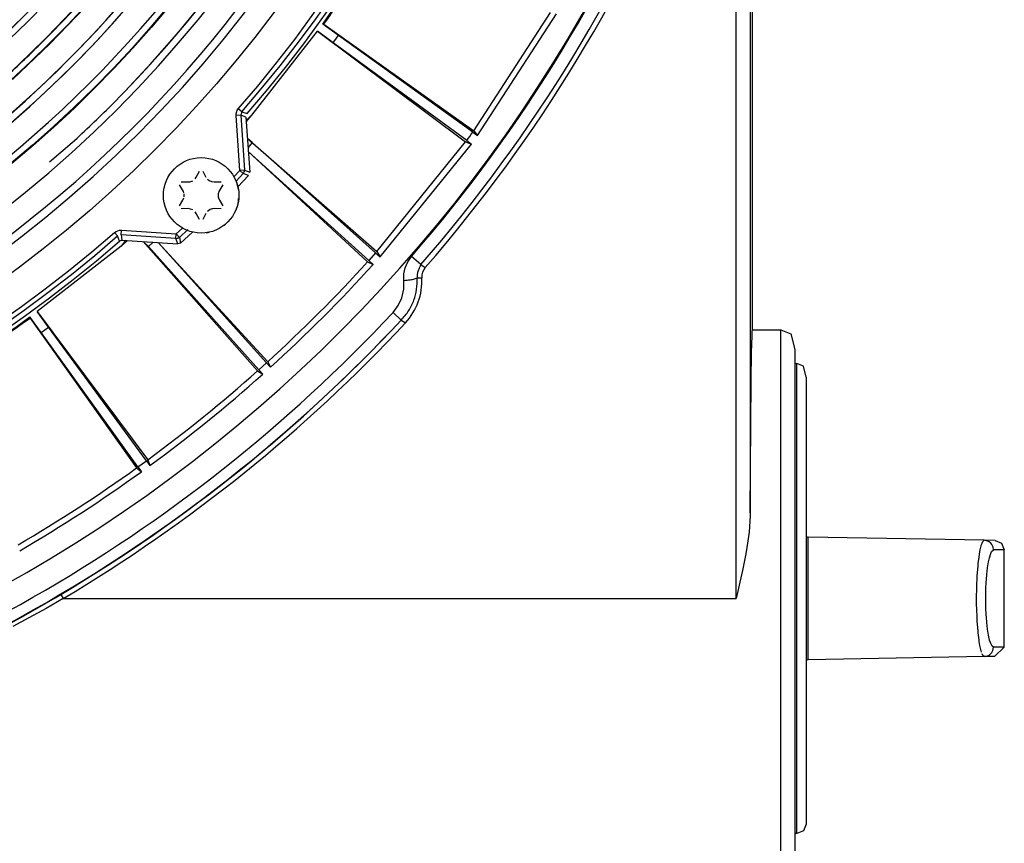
# Model space of a CAD drawing. Header units: millimetres. Extents: x -563 to -60, y -163 to 550.
# Tile 17 of 37: x -211 to -106, y -116 to -28. Entities that reach past the tile are written whole.
import ezdxf

# ---------------------------------------------------------------- set-up
doc = ezdxf.new("R2010")
doc.units = ezdxf.units.MM

# ---------------------------------------------------------------- blocks, each defined once
blk = doc.blocks.new('Isolier-Distanzhuelse-M4_3', base_point=(-191.0756725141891, -50.83765512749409))
at = {"color": 7, "linetype": 'Continuous'}
for p, q in [((-187.6776568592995, -47.65114432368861), (-187.6407241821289, -47.4933166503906)), ((-187.6407241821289, -47.4933166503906), (-187.6203782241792, -47.22828935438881)), ((-187.8526607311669, -48.26924268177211), (-187.7802581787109, -48.089599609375)), ((-188.5753788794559, -49.4910747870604), (-188.3221282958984, -49.1839904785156)), ((-191.0756725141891, -50.83765512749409), (-190.8322830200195, -50.80955505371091)), ((-190.8322830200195, -50.80955505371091), (-190.6600862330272, -50.76223369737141)), ((-190.2417755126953, -50.64727783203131), (-190.096317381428, -50.5820715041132))]:
    blk.add_line(p, q, dxfattribs=at)
for centre, radius, start, end in [((-191.5938487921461, -46.88271409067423), 4.000001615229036, 8.78036407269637, 17.5608091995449), ((-191.5938423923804, -46.88271967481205), 3.999995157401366, 307.3170438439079, 316.0975203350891)]:
    blk.add_arc(centre, radius, start, end, dxfattribs=at)
blk = doc.blocks.new('Blechschraube_ISO14585-ST4_2x16_2__7', base_point=(-195.5938466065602, -50.88272343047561))
at = {"color": 7, "linetype": 'Continuous'}
for p, q in [((-192.1074305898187, -44.94280699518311), (-191.7699097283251, -44.31647457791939)), ((-191.4177834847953, -44.31647457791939), (-191.0802626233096, -44.9428069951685)), ((-193.4723739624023, -46.46693420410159), (-193.904314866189, -45.75207414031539)), ((-193.7282517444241, -45.4471238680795), (-192.9878463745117, -45.4684143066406)), ((-192.9878463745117, -45.4684143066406), (-192.7875213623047, -45.44795227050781)), ((-192.7875213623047, -45.44795227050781), (-192.4885635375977, -45.33491516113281)), ((-192.2322463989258, -45.12306213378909), (-192.1074305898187, -44.94280699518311)), ((-190.9182891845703, -45.1637878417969), (-190.7406921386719, -45.30958557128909)), ((-190.7406921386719, -45.30958557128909), (-190.4815902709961, -45.4275817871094)), ((-190.4815902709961, -45.4275817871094), (-190.1997680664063, -45.46839904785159)), ((-190.1997680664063, -45.46839904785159), (-189.4594414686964, -45.4471238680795)), ((-189.2833783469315, -45.75207414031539), (-189.7154541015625, -46.4670715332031)), ((-193.4201278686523, -46.6092529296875), (-193.4723739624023, -46.46693420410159)), ((-193.3816452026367, -46.8836669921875), (-193.3920516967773, -46.7402648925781)), ((-193.3919982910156, -47.02534484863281), (-193.3816452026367, -46.8836669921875)), ((-189.7674255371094, -46.6083068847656), (-189.7957000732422, -46.74009704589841)), ((-189.7957000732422, -46.74009704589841), (-189.7956466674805, -47.0251770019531)), ((-189.7154541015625, -46.4670715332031), (-189.7674255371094, -46.6083068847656)), ((-193.904314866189, -48.01337272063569), (-193.5306555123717, -47.40790487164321)), ((-193.5306555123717, -47.40790487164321), (-193.4202728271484, -47.15715026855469)), ((-189.7956466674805, -47.0251770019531), (-189.7675628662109, -47.15618896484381)), ((-189.7675628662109, -47.15618896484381), (-189.6570377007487, -47.40790487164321)), ((-189.6570377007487, -47.40790487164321), (-189.2833783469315, -48.01337272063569)), ((-192.987922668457, -48.29704284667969), (-193.7282517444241, -48.3183229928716)), ((-192.7061004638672, -48.3378601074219), (-192.987922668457, -48.29704284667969)), ((-192.486930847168, -48.43147277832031), (-192.7061004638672, -48.3378601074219)), ((-192.1074305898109, -48.82263986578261), (-192.2321472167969, -48.6423034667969)), ((-191.7699097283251, -49.44897228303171), (-192.1074305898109, -48.82263986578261)), ((-191.0802626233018, -48.82263986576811), (-191.4177834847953, -49.44897228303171)), ((-190.6306381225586, -48.39459228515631), (-190.9175338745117, -48.60105895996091)), ((-190.4429779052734, -48.3272399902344), (-190.6306381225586, -48.39459228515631)), ((-190.1998443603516, -48.29704284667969), (-190.4429779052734, -48.3272399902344)), ((-189.4594414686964, -48.3183229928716), (-190.1998443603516, -48.29704284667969))]:
    blk.add_line(p, q, dxfattribs=at)
blk.add_circle((-191.5938466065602, -46.88272343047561), 4, dxfattribs=at)
blk = doc.blocks.new('Stufenlinse__15', base_point=(-427.129176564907, -85.34739347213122))
at = {"color": 1, "linetype": 'Continuous'}
for p, q in [((-203.8729553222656, -26.87150573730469), (-207.648181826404, -30.82838821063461)), ((-200.4043350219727, -28.01078796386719), (-201.6252365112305, -29.36517333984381)), ((-201.6252365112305, -29.36517333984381), (-202.5244064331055, -30.33673095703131)), ((-207.648181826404, -30.82838821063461), (-211.6050643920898, -34.60362243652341)), ((-203.4342575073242, -31.2983093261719), (-204.3546676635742, -32.2497863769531)), ((-202.5244064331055, -30.33673095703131), (-203.4342575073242, -31.2983093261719)), ((-204.3546676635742, -32.2497863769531), (-205.2855480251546, -33.19102201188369)), ((-205.2855480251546, -33.19102201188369), (-206.2267837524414, -34.12190246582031)), ((-206.2267837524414, -34.12190246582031), (-207.2389068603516, -35.10029602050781)), ((-207.2389068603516, -35.10029602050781), (-208.1398391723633, -35.95216369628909)), ((-208.1398391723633, -35.95216369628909), (-209.1114044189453, -36.85133361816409)), ((-209.1114044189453, -36.85133361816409), (-210.4657821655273, -38.0722351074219)), ((-210.4657821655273, -38.0722351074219), (-211.7115325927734, -39.16290283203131)), ((-187.8943095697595, -38.42006415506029), (-187.8886489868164, -38.2265625)), ((-187.4030580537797, -38.38639628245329), (-187.8943095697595, -38.42006415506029)), ((-187.4951530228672, -44.24419985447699), (-187.8943095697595, -38.42006415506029)), ((-187.8886489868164, -38.2265625), (-187.7660598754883, -37.86225891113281)), ((-187.7660598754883, -37.86225891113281), (-187.6540530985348, -37.70549093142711)), ((-187.2829298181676, -38.02910967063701), (-187.6540530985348, -37.70549093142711)), ((-187.2829298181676, -38.02910967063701), (-187.4030580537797, -38.38639628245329)), ((-187.4030580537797, -38.38639628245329), (-187.0039015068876, -44.2105319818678)), ((-186.8446407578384, -38.5738941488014), (-187.4030580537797, -38.38639628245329)), ((-187.2829298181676, -38.02910967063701), (-186.7250432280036, -38.2172171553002)), ((-207.6674153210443, -43.32957702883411), (-205.2811279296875, -41.29618835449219)), ((-188.12108568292, -44.9082655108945), (-187.4951530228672, -44.24419985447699)), ((-187.1353623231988, -44.5803727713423), (-187.8888939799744, -45.37981099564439)), ((-187.0039015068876, -44.2105319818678), (-187.4951530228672, -44.24419985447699)), ((-187.1353623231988, -44.5803727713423), (-187.4951530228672, -44.24419985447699)), ((-186.5756275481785, -44.77826241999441), (-187.1353623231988, -44.5803727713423)), ((-187.0039015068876, -44.2105319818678), (-186.4447305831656, -44.40902611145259)), ((-200.7710791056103, -50.8225169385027), (-200.6134567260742, -50.71012878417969)), ((-200.7710791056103, -50.8225169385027), (-200.4474603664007, -51.19364021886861)), ((-200.6134567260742, -50.71012878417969), (-200.2490997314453, -50.58772277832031)), ((-200.2490997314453, -50.58772277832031), (-200.056505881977, -50.58226046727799)), ((-200.090173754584, -51.07351198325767), (-200.056505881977, -50.58226046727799)), ((-200.090173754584, -51.07351198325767), (-199.9992752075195, -51.6348876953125)), ((-194.2660380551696, -51.4726685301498), (-200.090173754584, -51.07351198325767)), ((-200.056505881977, -50.58226046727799), (-194.2323701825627, -50.98141701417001)), ((-194.2660380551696, -51.4726685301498), (-194.2323701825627, -50.98141701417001)), ((-194.2323701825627, -50.98141701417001), (-193.5607503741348, -50.34836398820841)), ((-193.896197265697, -51.34120771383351), (-194.2323701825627, -50.98141701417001)), ((-192.9996249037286, -50.4961197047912), (-193.896197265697, -51.34120771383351)), ((-200.2593528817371, -51.75152680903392), (-200.4474603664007, -51.19364021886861)), ((-194.0675439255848, -52.0318394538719), (-194.2660380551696, -51.4726685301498)), ((-193.896197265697, -51.34120771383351), (-193.7788009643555, -51.96163940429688))]:
    blk.add_line(p, q, dxfattribs=at)
at = {"color": 7, "linetype": 'Continuous'}
for p, q in [((-186.8446407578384, -38.5738941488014), (-186.4447305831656, -44.40902611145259)), ((-186.5756275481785, -44.77826241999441), (-187.713038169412, -45.98221408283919)), ((-193.7788009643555, -51.96163940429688), (-192.5055306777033, -50.77408897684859)), ((-199.9992752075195, -51.6348876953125), (-200.2593528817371, -51.75152680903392)), ((-199.9992752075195, -51.6348876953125), (-194.0675439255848, -52.0318394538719)), ((-193.7788009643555, -51.96163940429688), (-194.0675439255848, -52.0318394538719))]:
    blk.add_line(p, q, dxfattribs=at)
blk.add_circle((-290.1291765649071, 51.65260652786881), 132.4722743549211, dxfattribs=at)
at = {"color": 1, "linetype": 'Continuous'}
for radius in [123.3282231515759, 123.2629241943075, 116.5811080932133, 113.3044747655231, 113.3044747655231, 112.6333389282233, 112.6013870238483, 109.8993072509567, 109.3205643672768, 109.2888049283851, 106.6220321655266, 106.5585098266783, 105.9762344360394, 102.6636631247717, 96.59930419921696, 96.53706359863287, 93.25882720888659, 93.19705160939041, 89.91865051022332, 86.57881927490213, 86.51803588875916, 83.1791381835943]:
    blk.add_circle((-290.1291765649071, 51.65260652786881), radius, dxfattribs=at)
for centre, radius, start, end in [((-290.1291765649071, 51.65260652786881), 129.1643959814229, 45, 225), ((-290.1291765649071, 51.65260652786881), 129.1643959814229, 45, 225), ((-290.1291765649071, 51.65260652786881), 130.010363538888, 315, 135), ((-290.1291765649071, 51.65260652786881), 130.010363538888, 315, 135), ((-290.1291765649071, 51.65260652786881), 126.6037445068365, 315, 135), ((-290.1291765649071, 51.65260652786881), 126.6037445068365, 315, 135), ((-290.1062010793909, 51.62963104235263), 119.9545179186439, 315, 135), ((-290.1291765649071, 51.65260652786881), 119.2265701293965, 314.9999999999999, 135), ((-290.1291762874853, 51.65260519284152), 125.8517770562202, 315.0000003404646, 68.4782617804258), ((-290.1291769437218, 51.65261055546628), 115.9139671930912, 242.462686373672, 128.2835812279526), ((-290.1291779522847, 51.65261415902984), 92.75667580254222, 227.9032288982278, 152.704923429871), ((-290.1291774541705, 51.65260931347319), 92.72603004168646, 270.7377108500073, 124.6721304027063), ((-290.1291765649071, 51.65260652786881), 130.010363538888, 135, 315), ((-290.1291765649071, 51.65260652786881), 130.010363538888, 135, 315), ((-290.1291765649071, 51.65260652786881), 129.164395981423, 225, 45), ((-290.1291765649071, 51.65260652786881), 129.164395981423, 225, 45), ((-290.1291765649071, 51.65260652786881), 126.6037445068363, 135, 315), ((-290.1291765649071, 51.65260652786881), 126.6037445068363, 135, 315), ((-290.1291767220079, 51.65260601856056), 99.35111124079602, 260.7142867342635, 65.00000223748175), ((-290.1291765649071, 51.65260652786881), 135.9633057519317, 318.9116385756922, 41.08836142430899), ((-290.1291765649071, 51.65260652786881), 136.4557096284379, 318.9116385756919, 41.08836142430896), ((-290.1291765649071, 51.65260652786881), 122.5716642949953, 224.9999999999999, 45.00000000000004), ((-290.1291765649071, 51.65260652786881), 122.5716642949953, 224.9999999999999, 45.00000000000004), ((-290.1062010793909, 51.62963104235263), 119.9545179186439, 135, 315), ((-290.1291765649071, 51.65260652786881), 119.2265701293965, 135, 314.9999999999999), ((-290.1291750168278, 51.67545646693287), 119.2427274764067, 314.9922359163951, 44.99223696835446), ((-290.1291819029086, 51.65261558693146), 83.17914081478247, 225.0000070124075, 196.0169563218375), ((-290.1291736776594, 51.65260624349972), 99.38223490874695, 135.0000010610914, 33.74999950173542), ((-290.1291765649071, 51.65260652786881), 82.81834015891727, 225, 44.9999999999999), ((-290.1291765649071, 51.65260652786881), 82.81834015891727, 225, 44.9999999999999), ((-290.1203717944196, 51.68449568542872), 125.8681046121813, 314.9869015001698, 14.1297617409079), ((-290.1292162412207, 51.65256395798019), 115.9461085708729, 315.0000287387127, 319.0298829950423), ((-290.1292104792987, 51.65257416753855), 115.9461117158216, 312.3134602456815, 315.0000231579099), ((-290.1520265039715, 51.65260497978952), 119.242727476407, 225.0077630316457, 315.0077640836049), ((-290.1291609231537, 51.65262147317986), 125.8517777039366, 312.3912947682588, 314.999990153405), ((-290.1291609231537, 51.65262147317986), 125.8517777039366, 312.3912947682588, 314.999990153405), ((-290.1291765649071, 51.65260652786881), 135.9633057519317, 228.9116385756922, 311.0883614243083), ((-290.1291765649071, 51.65260652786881), 136.4557096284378, 228.9116385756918, 311.0883614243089)]:
    blk.add_arc(centre, radius, start, end, dxfattribs=at)
at = {"color": 7, "linetype": 'Continuous'}
for radius, start, end in [(137, 319.0056870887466, 40.99431291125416), (136.9999999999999, 229.0056870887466, 310.9943129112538)]:
    blk.add_arc((-290.1291765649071, 51.65260652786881), radius, start, end, dxfattribs=at)
at = {"color": 1, "linetype": 'Continuous'}
for points in [[(-187.1353623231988, -44.5803727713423), (-187.1275216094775, -44.5656676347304), (-187.0726366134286, -44.4627316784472), (-187.0147469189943, -44.29251642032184), (-187.0039015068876, -44.2105319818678)], [(-194.2660380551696, -51.4726685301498), (-194.1840536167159, -51.46182311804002), (-194.0138383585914, -51.40393342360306), (-193.9109024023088, -51.34904842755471), (-193.896197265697, -51.34120771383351)]]:
    blk.add_spline(points, degree=3, dxfattribs=at)
blk = doc.blocks.new('Kalibbriereinheit__16', base_point=(-427.129176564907, -85.34739347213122))
blk.add_blockref('Stufenlinse__15', (-427.129176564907, -85.34739347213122))
blk = doc.blocks.new('Elektronikeinheit_kpl___17', base_point=(-427.129176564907, -85.34739347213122))
blk.add_blockref('Kalibbriereinheit__16', (-427.129176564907, -85.34739347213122))
blk = doc.blocks.new('Fokusknopf__22', base_point=(-128.6291762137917, -114.5897944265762))
at = {"color": 7, "linetype": 'Continuous'}
for p, q in [((-128.6291762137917, -64.70500537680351), (-128.4117240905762, -64.7088012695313)), ((-127.7220697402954, -65.0015258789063), (-128.4117240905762, -64.7088012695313)), ((-127.4291763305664, -66.16860961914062), (-127.7220697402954, -65.0015258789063)), ((-127.4291763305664, -66.16860961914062), (-127.4291763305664, -84.9771728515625)), ((-108.5635808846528, -83.47669366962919), (-127.2326670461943, -83.15082355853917)), ((-107.4117240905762, -83.49679565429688), (-108.5635808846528, -83.47669366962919)), ((-108.2034645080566, -83.5518188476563), (-108.5635808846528, -83.47669366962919)), ((-107.4117240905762, -83.49679565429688), (-106.7159271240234, -83.79574584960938)), ((-106.7159271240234, -83.79574584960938), (-106.4291763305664, -84.4966430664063)), ((-106.4291763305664, -94.79812622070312), (-106.4291763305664, -84.4966430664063)), ((-127.4291763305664, -84.9771728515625), (-127.4291763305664, -89.09439084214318)), ((-127.4291763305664, -89.09439084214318), (-127.4291763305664, -89.78579711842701)), ((-127.4291763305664, -89.09439084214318), (-127.4291763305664, -89.6473999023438)), ((-127.4291763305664, -89.6473999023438), (-127.4291763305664, -89.78579711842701)), ((-127.4291763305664, -89.78579711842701), (-127.4291763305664, -94.317626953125)), ((-127.4291763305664, -94.317626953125), (-127.4291763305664, -113.5861511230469)), ((-106.4291763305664, -94.79812622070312), (-107.4841175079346, -95.7992553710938)), ((-108.5635565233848, -95.81809284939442), (-127.2326670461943, -96.1439554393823)), ((-108.5635565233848, -95.81809284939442), (-108.2941150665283, -95.7755126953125)), ((-107.4841175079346, -95.7992553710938), (-108.5635565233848, -95.81809284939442)), ((-127.4291763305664, -113.5861511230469), (-127.7220697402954, -114.2932434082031)), ((-128.4117240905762, -114.5859985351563), (-128.6291761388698, -114.5897944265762)), ((-127.7220697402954, -114.2932434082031), (-128.4117240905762, -114.5859985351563))]:
    blk.add_line(p, q, dxfattribs=at)
at = {"color": 1, "linetype": 'Continuous'}
for p, q in [((-128.4117240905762, -114.5859985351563), (-128.4117240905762, -64.7088012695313)), ((-127.2326670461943, -96.1439554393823), (-127.2326670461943, -83.15082355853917)), ((-108.7027893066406, -83.59188842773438), (-108.5635808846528, -83.47669366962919)), ((-109.0102367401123, -84.649658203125), (-108.9819374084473, -84.5017700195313)), ((-108.9819374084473, -84.5017700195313), (-108.8447456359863, -83.9385986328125)), ((-108.8447456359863, -83.9385986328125), (-108.7892589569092, -83.77587890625)), ((-108.7892589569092, -83.77587890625), (-108.7027893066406, -83.59188842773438)), ((-108.0291633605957, -83.6456909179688), (-108.2034645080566, -83.5518188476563)), ((-107.8739204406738, -83.7755737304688), (-108.0291633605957, -83.6456909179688)), ((-107.7479724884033, -83.93447875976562), (-107.8739204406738, -83.7755737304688)), ((-107.7869186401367, -84.664794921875), (-107.5899269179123, -84.47654831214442)), ((-107.6273612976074, -84.20401000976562), (-107.7479724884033, -83.93447875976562)), ((-107.5899269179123, -84.47654831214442), (-107.6273612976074, -84.20401000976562)), ((-106.4291763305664, -84.4966430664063), (-107.5899269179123, -84.47654831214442)), ((-109.1882343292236, -85.92233276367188), (-109.1084327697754, -85.26608276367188)), ((-109.1084327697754, -85.26608276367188), (-109.0102367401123, -84.649658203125)), ((-108.098014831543, -85.74295043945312), (-108.0115585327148, -85.3345947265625)), ((-108.0115585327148, -85.3345947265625), (-107.8732662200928, -84.8628540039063)), ((-107.8732662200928, -84.8628540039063), (-107.7869186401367, -84.664794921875)), ((-109.2987232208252, -87.26577758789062), (-109.2160797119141, -86.19815063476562)), ((-109.2160797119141, -86.19815063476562), (-109.1882343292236, -85.92233276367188)), ((-108.2474918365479, -86.75570678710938), (-108.2006092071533, -86.38241577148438)), ((-108.2006092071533, -86.38241577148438), (-108.1390266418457, -85.97482299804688)), ((-108.1390266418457, -85.97482299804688), (-108.098014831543, -85.74295043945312)), ((-109.3244972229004, -87.7433471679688), (-109.2987232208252, -87.26577758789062)), ((-108.3487186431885, -87.91592407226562), (-108.3307933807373, -87.65072631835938)), ((-108.3307933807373, -87.65072631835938), (-108.2853603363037, -87.11398315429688)), ((-108.2853603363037, -87.11398315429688), (-108.2474918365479, -86.75570678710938)), ((-109.3687553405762, -89.64865112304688), (-109.3509254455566, -88.43295288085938)), ((-109.3509254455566, -88.43295288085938), (-109.3339214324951, -87.95498657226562)), ((-109.3339214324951, -87.95498657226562), (-109.3244972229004, -87.7433471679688)), ((-108.3881015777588, -88.77133178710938), (-108.3834209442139, -88.6293334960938)), ((-108.3834209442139, -88.6293334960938), (-108.3487186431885, -87.91592407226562)), ((-109.3647842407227, -90.21987915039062), (-109.3687553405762, -89.64865112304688)), ((-108.4013786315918, -89.64846801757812), (-108.3881015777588, -88.77133178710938)), ((-108.3880271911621, -90.52426147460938), (-108.4013786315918, -89.64846801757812)), ((-109.3508548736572, -90.8619995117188), (-109.3647842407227, -90.21987915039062)), ((-108.3833484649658, -90.66580200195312), (-108.3880271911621, -90.52426147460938)), ((-108.3486843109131, -91.37844848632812), (-108.3833484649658, -90.66580200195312)), ((-109.3245487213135, -91.5486450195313), (-109.3508548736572, -90.8619995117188)), ((-109.2989768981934, -92.0242919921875), (-109.3245487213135, -91.5486450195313)), ((-108.3310718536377, -91.639892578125), (-108.3486843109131, -91.37844848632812)), ((-108.2849006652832, -92.185791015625), (-108.3310718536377, -91.639892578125)), ((-109.2738990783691, -92.4036865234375), (-109.2989768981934, -92.0242919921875)), ((-109.216178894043, -93.09597778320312), (-109.2738990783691, -92.4036865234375)), ((-108.2476005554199, -92.5383911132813), (-108.2849006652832, -92.185791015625)), ((-108.200252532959, -92.9151000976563), (-108.2476005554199, -92.5383911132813)), ((-108.1391563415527, -93.3192138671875), (-108.200252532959, -92.9151000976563)), ((-109.1980438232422, -93.2789916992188), (-109.216178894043, -93.09597778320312)), ((-109.1085815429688, -94.02767944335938), (-109.1980438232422, -93.2789916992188)), ((-108.0978908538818, -93.552490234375), (-108.1391563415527, -93.3192138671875)), ((-107.9822902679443, -94.07705688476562), (-108.0978908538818, -93.552490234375)), ((-109.0817527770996, -94.2138671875), (-109.1085815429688, -94.02767944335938)), ((-109.0096473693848, -94.64816284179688), (-109.0817527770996, -94.2138671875)), ((-108.9821643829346, -94.79159545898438), (-109.0096473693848, -94.64816284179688)), ((-108.844705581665, -95.3563842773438), (-108.9821643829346, -94.79159545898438)), ((-107.8732566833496, -94.4320068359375), (-107.9822902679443, -94.07705688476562)), ((-107.7306499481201, -94.72158813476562), (-107.8732566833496, -94.4320068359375)), ((-107.5899385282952, -94.8182376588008), (-107.7306499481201, -94.72158813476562)), ((-107.6580600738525, -95.1828002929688), (-107.5899385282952, -94.8182376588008)), ((-106.4291763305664, -94.79812622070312), (-107.5899385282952, -94.8182376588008)), ((-108.7032203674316, -95.7022705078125), (-108.7888221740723, -95.520263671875)), ((-108.5635565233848, -95.81809284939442), (-108.7032203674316, -95.7022705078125)), ((-108.2941150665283, -95.7755126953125), (-108.0291843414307, -95.64907836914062)), ((-108.0291843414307, -95.64907836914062), (-107.7480163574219, -95.3602905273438)), ((-107.7480163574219, -95.3602905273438), (-107.6580600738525, -95.1828002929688))]:
    blk.add_line(p, q, dxfattribs=at)
at = {"color": 7, "linetype": 'Continuous'}
for centre, radius, start, end in [((-127.2291765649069, -82.95085401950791), 0.2000000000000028, 180, 269.0000000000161), ((-127.2291669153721, -96.34392088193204), 0.1999960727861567, 91.00278450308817, 135.0050016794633)]:
    blk.add_arc(centre, radius, start, end, dxfattribs=at)
blk = doc.blocks.new('Fokusknopf-montiert_2__23', base_point=(-128.6291762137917, -114.5897944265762))
blk.add_blockref('Fokusknopf__22', (-128.6291762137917, -114.5897944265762))
blk = doc.blocks.new('Frontteil__24', base_point=(-456.7474004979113, -152.3478279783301))
at = {"color": 7, "linetype": 'Continuous'}
for p, q in [((-133.1291765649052, -61.14739347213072), (-133.1291765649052, -1.986706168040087)), ((-133.1808729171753, -61.76983642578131), (-133.1543989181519, -61.29428100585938)), ((-133.1543989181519, -61.29428100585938), (-133.1291765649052, -61.14739347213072)), ((-133.1291765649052, -61.14739347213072), (-130.1291765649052, -61.14739347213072)), ((-130.1291765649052, -61.14739347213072), (-129.0685224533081, -61.58673095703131)), ((-129.0685224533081, -61.58673095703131), (-128.6291761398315, -63.23739624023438)), ((-133.2290906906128, -63.54852294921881), (-133.1808729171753, -61.76983642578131)), ((-133.2743330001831, -66.50454711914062), (-133.2290906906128, -63.54852294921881)), ((-128.6291761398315, -63.23739624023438), (-128.6291761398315, -86.8251342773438)), ((-133.3649162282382, -80.5620767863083), (-133.2743330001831, -66.50454711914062)), ((-133.3685102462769, -80.84326171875), (-133.4967603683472, -82.60086059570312)), ((-133.3649162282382, -80.5620767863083), (-133.3685102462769, -80.84326171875)), ((-133.4967603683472, -82.60086059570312), (-133.8123121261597, -84.7081909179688)), ((-133.8815259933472, -85.08670043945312), (-134.1989707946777, -86.67227172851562)), ((-133.8123121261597, -84.7081909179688), (-133.8815259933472, -85.08670043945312)), ((-134.2989768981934, -87.13833618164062), (-134.8648591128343, -89.64739347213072)), ((-134.1989707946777, -86.67227172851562), (-134.2989768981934, -87.13833618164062)), ((-128.6291761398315, -86.8251342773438), (-128.6291761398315, -116.6473999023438))]:
    blk.add_line(p, q, dxfattribs=at)
at = {"color": 1, "linetype": 'Continuous'}
for p, q in [((-134.8648591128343, -89.64739347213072), (-134.8648591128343, -2.33860945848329)), ((-133.3649162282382, -2.243658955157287), (-133.3649162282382, -80.5620767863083)), ((-169.9576606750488, -54.55633544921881), (-169.6866722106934, -53.92587280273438)), ((-169.6866722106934, -53.92587280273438), (-169.2918876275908, -53.36369505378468)), ((-168.3019250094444, -54.2240438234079), (-169.2918876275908, -53.36369505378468)), ((-168.3019250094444, -54.2240438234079), (-167.8250879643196, -54.5521474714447)), ((-170.1019882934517, -55.90914021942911), (-170.0968208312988, -55.22640991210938)), ((-170.0968208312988, -55.22640991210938), (-169.9576606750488, -54.55633544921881)), ((-170.0868644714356, -56.46896362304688), (-170.1019882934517, -55.90914021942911)), ((-168.6893542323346, -55.64476418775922), (-168.1902351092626, -55.61744636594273)), ((-170.3165473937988, -57.73822021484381), (-170.1140174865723, -56.83233642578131)), ((-170.1140174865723, -56.83233642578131), (-170.0868644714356, -56.46896362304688)), ((-170.6964530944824, -58.56552124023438), (-170.3165473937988, -57.73822021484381)), ((-171.2490824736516, -59.30249624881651), (-170.6964530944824, -58.56552124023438)), ((-170.3822624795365, -60.11153078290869), (-171.2490824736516, -59.30249624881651)), ((-170.3822624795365, -60.11153078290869), (-169.9266414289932, -60.40578292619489)), ((-130.1291761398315, -86.6683349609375), (-130.1291765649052, -61.14739347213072)), ((-130.1291761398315, -118.1473999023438), (-130.1291761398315, -86.6683349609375)), ((-208.9005661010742, -90.62765502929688), (-207.0836410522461, -89.5745239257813)), ((-206.2242178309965, -89.64739347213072), (-208.044563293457, -90.69442749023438)), ((-207.0836410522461, -89.5745239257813), (-206.4794956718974, -89.21749326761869)), ((-206.4794956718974, -89.21749326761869), (-206.2242178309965, -89.64739347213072)), ((-206.2242178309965, -89.64739347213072), (-134.8648591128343, -89.64739347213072)), ((-210.7243270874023, -91.6541748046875), (-208.9005661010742, -90.62765502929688)), ((-208.044563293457, -90.69442749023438), (-209.8715438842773, -91.7150268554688)), ((-211.9440612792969, -92.3239135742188), (-210.7243270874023, -91.6541748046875)), ((-209.8715438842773, -91.7150268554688), (-211.5650863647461, -92.63449096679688))]:
    blk.add_line(p, q, dxfattribs=at)
for centre, radius, start, end in [((-290.1291765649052, 51.6526065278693), 160.0939536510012, 319.0070094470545, 338.4102111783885), ((-290.0129953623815, 51.84340162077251), 161.443140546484, 318.9288534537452, 338.3158697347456), ((-290.0129953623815, 51.84340162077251), 161.443140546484, 318.9288534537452, 338.3158697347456), ((-290.1291765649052, 51.6526065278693), 161.980677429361, 319.0300507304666, 338.3940075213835), ((-166.696861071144, -55.534093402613), 1.495698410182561, 138.9655021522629, 183.194660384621), ((-174.6809904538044, -55.97269465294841), 6.500469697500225, 317.0026682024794, 3.132754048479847), ((-290.1291735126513, 51.65260827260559), 162.614609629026, 282.5316470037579, 316.9748431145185), ((-290.1291750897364, 51.65260736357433), 163.8003225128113, 282.0895496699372, 316.9748437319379), ((-290.2224474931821, 51.57745589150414), 163.8172753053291, 300.7436154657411, 317.016318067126), ((-290.1291765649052, 51.6526065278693), 164.3342085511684, 300.7021459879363, 317.0082330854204)]:
    blk.add_arc(centre, radius, start, end, dxfattribs=at)
for points in [[(-168.3019250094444, -54.2240438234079), (-168.4378734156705, -54.53728345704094), (-168.5843875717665, -54.88712751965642), (-168.6734542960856, -55.26087723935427), (-168.6893542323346, -55.64476418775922)], [(-168.3019250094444, -54.2240438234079), (-168.4378734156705, -54.53728345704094), (-168.5843875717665, -54.88712751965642), (-168.6734542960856, -55.26087723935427), (-168.6893542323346, -55.64476418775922)], [(-170.3822624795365, -60.11153078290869), (-169.5741021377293, -59.11063196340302), (-169.0399798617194, -58.01831156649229), (-168.7448180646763, -56.84923979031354), (-168.6893542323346, -55.64476418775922)], [(-170.3822624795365, -60.11153078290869), (-169.5741021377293, -59.11063196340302), (-169.0399798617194, -58.01831156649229), (-168.7448180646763, -56.84923979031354), (-168.6893542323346, -55.64476418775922)], [(-170.1019882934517, -55.90914021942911), (-169.7552630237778, -55.87759212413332), (-169.43850191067, -55.83865297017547), (-169.1697165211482, -55.79453678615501), (-168.9641895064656, -55.74775207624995), (-168.7841526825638, -55.68439229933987), (-168.6893542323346, -55.64476418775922)]]:
    blk.add_spline(points, degree=3, dxfattribs=at)
blk = doc.blocks.new('Linsengehaeuse__52', base_point=(-448.2475080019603, -106.4657249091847))
at = {"color": 7, "linetype": 'Continuous'}
for p, q in [((-162.6819836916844, -40.0327959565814), (-154.5329501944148, -27.4843847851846)), ((-162.279976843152, -40.5498286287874), (-153.8971064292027, -27.64134018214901)), ((-177.0284613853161, -29.9182018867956), (-178.7081877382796, -28.72417847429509)), ((-178.7081877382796, -28.72417847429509), (-178.5759079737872, -28.73469512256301)), ((-178.5759079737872, -28.73469512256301), (-162.6819836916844, -40.0327959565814)), ((-186.2136077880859, -38.3907470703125), (-179.255332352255, -29.47725842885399)), ((-186.2136077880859, -38.3907470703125), (-179.255332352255, -29.47725842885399)), ((-179.255332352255, -29.47725842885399), (-163.5478285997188, -41.22452923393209)), ((-177.6006846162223, -30.7057995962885), (-179.255332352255, -29.47725842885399)), ((-162.7921569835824, -40.18574844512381), (-177.0284613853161, -29.9182018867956)), ((-163.4364075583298, -41.07248328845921), (-177.6006846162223, -30.7057995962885)), ((-186.8216264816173, -38.90974719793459), (-186.2136077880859, -38.3907470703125)), ((-186.8106873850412, -39.0693548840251), (-186.2136077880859, -38.3907470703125)), ((-162.7921569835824, -40.18574844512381), (-162.279976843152, -40.5498286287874)), ((-162.6819836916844, -40.0327959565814), (-162.279976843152, -40.5498286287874)), ((-186.6893677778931, -40.83957434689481), (-172.9638869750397, -52.85239294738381)), ((-186.1745101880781, -41.29359241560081), (-186.6893677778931, -40.83957434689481)), ((-186.1745101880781, -41.29359241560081), (-186.6240370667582, -41.79284259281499)), ((-173.0894446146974, -52.99299130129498), (-186.1745101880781, -41.29359241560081)), ((-172.9638869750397, -52.85239294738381), (-163.5478285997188, -41.22452923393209)), ((-172.6181269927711, -53.40861441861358), (-162.9318743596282, -41.44708858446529)), ((-163.5478285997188, -41.22452923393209), (-162.9318743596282, -41.44708858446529)), ((-163.4364075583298, -41.07248328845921), (-162.9318743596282, -41.44708858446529)), ((-186.5942754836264, -42.2271090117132), (-173.9495587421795, -53.94709234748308)), ((-173.822854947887, -53.80752599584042), (-186.5942754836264, -42.2271090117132)), ((-199.5668282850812, -51.65494353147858), (-200.085823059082, -52.26296997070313)), ((-199.4072139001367, -51.66588587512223), (-200.085823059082, -52.26296997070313)), ((-197.182977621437, -52.30205984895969), (-197.7335827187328, -51.78058774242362)), ((-197.7335827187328, -51.78058774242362), (-185.6241770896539, -65.51268306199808)), ((-197.182977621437, -52.30205984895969), (-196.6837345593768, -51.85253937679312)), ((-184.6690440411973, -64.65371508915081), (-196.1476671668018, -51.88927539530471)), ((-196.1476671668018, -51.88927539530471), (-184.5294776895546, -64.52701129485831)), ((-200.085823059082, -52.26296997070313), (-208.9993116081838, -59.22123768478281)), ((-200.085823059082, -52.26296997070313), (-208.9993116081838, -59.22123768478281)), ((-185.4835787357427, -65.38712542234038), (-197.182977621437, -52.30205984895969)), ((-173.0894446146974, -52.99299130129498), (-173.822854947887, -53.80752599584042)), ((-173.0894446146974, -52.99299130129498), (-172.6181269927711, -53.40861441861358)), ((-172.9638869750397, -52.85239294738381), (-172.6181269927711, -53.40861441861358)), ((-173.9495587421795, -53.94709234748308), (-173.3602425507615, -54.23281724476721)), ((-173.822854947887, -53.80752599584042), (-173.3602425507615, -54.23281724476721)), ((-208.9993116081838, -59.22123768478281), (-197.2520408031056, -74.92874143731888)), ((-207.7707704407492, -60.87588542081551), (-208.9993116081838, -59.22123768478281)), ((-208.5583681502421, -61.44810865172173), (-209.7523915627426, -59.76838229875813)), ((-209.7523915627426, -59.76838229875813), (-209.7418749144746, -59.90066206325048)), ((-209.7418749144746, -59.90066206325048), (-198.4437740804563, -75.79458634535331)), ((-208.5583681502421, -61.44810865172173), (-207.7707704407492, -60.87588542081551)), ((-198.2908215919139, -75.68441305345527), (-208.5583681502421, -61.44810865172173)), ((-197.4040867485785, -75.04016247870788), (-207.7707704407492, -60.87588542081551)), ((-185.4835787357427, -65.38712542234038), (-184.6690440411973, -64.65371508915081)), ((-184.6690440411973, -64.65371508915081), (-184.2437527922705, -65.1163274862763)), ((-184.5294776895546, -64.52701129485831), (-184.2437527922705, -65.1163274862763)), ((-185.6241770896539, -65.51268306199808), (-185.0679556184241, -65.85844304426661)), ((-185.4835787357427, -65.38712542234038), (-185.0679556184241, -65.85844304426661)), ((-198.2908215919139, -75.68441305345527), (-197.4040867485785, -75.04016247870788)), ((-197.4040867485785, -75.04016247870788), (-197.0294814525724, -75.5446956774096)), ((-197.2520408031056, -74.92874143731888), (-197.0294814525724, -75.5446956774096)), ((-198.4437740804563, -75.79458634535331), (-197.9267414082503, -76.19659319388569)), ((-198.2908215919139, -75.68441305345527), (-197.9267414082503, -76.19659319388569))]:
    blk.add_line(p, q, dxfattribs=at)
for centre, radius, start, end in [((-290.1291787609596, 51.65260423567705), 160.0000018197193, 281.2500030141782, 351.2041927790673), ((-290.1291765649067, 51.6526065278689), 137.3865507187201, 324.1941031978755, 329.8058968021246), ((-290.7591257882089, 50.67298449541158), 137.4432753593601, 324.7076434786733, 330.2909434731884), ((-290.1291765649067, 51.6526065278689), 139.4473684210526, 323.8, 324.2), ((-290.129176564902, 51.65260652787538), 156.9999999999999, 323.7999999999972, 324.1999999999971), ((-290.1291765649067, 51.6526065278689), 157, 312.268791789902, 317.7312082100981), ((-290.1291765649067, 51.6526065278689), 157.6283823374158, 312.2015671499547, 317.7984328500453), ((-291.103111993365, 51.0139007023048), 137.4432753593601, 300.7076434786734, 306.2909434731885), ((-290.1291765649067, 51.6526065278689), 137.5, 300.2227969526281, 305.7772030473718), ((-290.1291765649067, 51.6526065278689), 156.9999999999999, 306.2687917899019, 311.7312082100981), ((-290.1291765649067, 51.6526065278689), 157.6283823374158, 306.2015671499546, 311.7984328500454), ((-290.1291765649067, 51.6526065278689), 156.9999999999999, 300.2687917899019, 305.7312082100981), ((-290.1291765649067, 51.6526065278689), 157.6283823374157, 300.2015671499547, 305.7984328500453)]:
    blk.add_arc(centre, radius, start, end, dxfattribs=at)
blk = doc.blocks.new('Linsengehaeuse_kpl___56', base_point=(-469.2294006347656, -134.4395711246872))
blk.add_blockref('Linsengehaeuse__52', (-448.2475080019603, -106.4657249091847))
blk = doc.blocks.new('Linsengehaeuse__79', base_point=(-448.2475080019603, -106.4657249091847))
at = {"color": 7, "linetype": 'Continuous'}
for p, q in [((-162.6819836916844, -40.0327959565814), (-154.5329501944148, -27.4843847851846)), ((-162.279976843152, -40.5498286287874), (-153.8971064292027, -27.64134018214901)), ((-177.0284613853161, -29.9182018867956), (-178.7081877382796, -28.72417847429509)), ((-178.7081877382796, -28.72417847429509), (-178.5759079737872, -28.73469512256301)), ((-178.5759079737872, -28.73469512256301), (-162.6819836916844, -40.0327959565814)), ((-186.2136077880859, -38.3907470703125), (-179.255332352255, -29.47725842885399)), ((-186.2136077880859, -38.3907470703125), (-179.255332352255, -29.47725842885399)), ((-179.255332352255, -29.47725842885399), (-163.5478285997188, -41.22452923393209)), ((-177.6006846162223, -30.7057995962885), (-179.255332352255, -29.47725842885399)), ((-162.7921569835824, -40.18574844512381), (-177.0284613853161, -29.9182018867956)), ((-163.4364075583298, -41.07248328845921), (-177.6006846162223, -30.7057995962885)), ((-186.8216264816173, -38.90974719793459), (-186.2136077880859, -38.3907470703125)), ((-186.8106873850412, -39.0693548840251), (-186.2136077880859, -38.3907470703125)), ((-162.7921569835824, -40.18574844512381), (-162.279976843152, -40.5498286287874)), ((-162.6819836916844, -40.0327959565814), (-162.279976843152, -40.5498286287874)), ((-186.6893677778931, -40.83957434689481), (-172.9638869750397, -52.85239294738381)), ((-186.1745101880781, -41.29359241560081), (-186.6893677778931, -40.83957434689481)), ((-186.1745101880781, -41.29359241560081), (-186.6240370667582, -41.79284259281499)), ((-173.0894446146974, -52.99299130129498), (-186.1745101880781, -41.29359241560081)), ((-172.9638869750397, -52.85239294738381), (-163.5478285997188, -41.22452923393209)), ((-172.6181269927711, -53.40861441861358), (-162.9318743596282, -41.44708858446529)), ((-163.5478285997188, -41.22452923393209), (-162.9318743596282, -41.44708858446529)), ((-163.4364075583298, -41.07248328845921), (-162.9318743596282, -41.44708858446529)), ((-186.5942754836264, -42.2271090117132), (-173.9495587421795, -53.94709234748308)), ((-173.822854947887, -53.80752599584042), (-186.5942754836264, -42.2271090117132)), ((-199.5668282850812, -51.65494353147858), (-200.085823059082, -52.26296997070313)), ((-199.4072139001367, -51.66588587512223), (-200.085823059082, -52.26296997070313)), ((-197.182977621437, -52.30205984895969), (-197.7335827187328, -51.78058774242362)), ((-197.7335827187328, -51.78058774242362), (-185.6241770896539, -65.51268306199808)), ((-197.182977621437, -52.30205984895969), (-196.6837345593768, -51.85253937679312)), ((-184.6690440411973, -64.65371508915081), (-196.1476671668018, -51.88927539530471)), ((-196.1476671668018, -51.88927539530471), (-184.5294776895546, -64.52701129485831)), ((-200.085823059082, -52.26296997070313), (-208.9993116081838, -59.22123768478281)), ((-200.085823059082, -52.26296997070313), (-208.9993116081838, -59.22123768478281)), ((-185.4835787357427, -65.38712542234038), (-197.182977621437, -52.30205984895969)), ((-173.0894446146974, -52.99299130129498), (-173.822854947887, -53.80752599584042)), ((-173.0894446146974, -52.99299130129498), (-172.6181269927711, -53.40861441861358)), ((-172.9638869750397, -52.85239294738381), (-172.6181269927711, -53.40861441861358)), ((-173.9495587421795, -53.94709234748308), (-173.3602425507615, -54.23281724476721)), ((-173.822854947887, -53.80752599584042), (-173.3602425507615, -54.23281724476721)), ((-208.9993116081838, -59.22123768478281), (-197.2520408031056, -74.92874143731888)), ((-207.7707704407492, -60.87588542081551), (-208.9993116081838, -59.22123768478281)), ((-208.5583681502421, -61.44810865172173), (-209.7523915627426, -59.76838229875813)), ((-209.7523915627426, -59.76838229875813), (-209.7418749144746, -59.90066206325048)), ((-209.7418749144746, -59.90066206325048), (-198.4437740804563, -75.79458634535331)), ((-208.5583681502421, -61.44810865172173), (-207.7707704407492, -60.87588542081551)), ((-198.2908215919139, -75.68441305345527), (-208.5583681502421, -61.44810865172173)), ((-197.4040867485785, -75.04016247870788), (-207.7707704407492, -60.87588542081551)), ((-185.4835787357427, -65.38712542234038), (-184.6690440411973, -64.65371508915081)), ((-184.6690440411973, -64.65371508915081), (-184.2437527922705, -65.1163274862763)), ((-184.5294776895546, -64.52701129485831), (-184.2437527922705, -65.1163274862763)), ((-185.6241770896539, -65.51268306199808), (-185.0679556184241, -65.85844304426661)), ((-185.4835787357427, -65.38712542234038), (-185.0679556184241, -65.85844304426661)), ((-198.2908215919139, -75.68441305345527), (-197.4040867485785, -75.04016247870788)), ((-197.4040867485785, -75.04016247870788), (-197.0294814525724, -75.5446956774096)), ((-197.2520408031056, -74.92874143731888), (-197.0294814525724, -75.5446956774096)), ((-198.4437740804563, -75.79458634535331), (-197.9267414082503, -76.19659319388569)), ((-198.2908215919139, -75.68441305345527), (-197.9267414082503, -76.19659319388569))]:
    blk.add_line(p, q, dxfattribs=at)
for centre, radius, start, end in [((-290.1291787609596, 51.65260423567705), 160.0000018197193, 281.2500030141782, 351.2041927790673), ((-290.1291765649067, 51.6526065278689), 137.3865507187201, 324.1941031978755, 329.8058968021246), ((-290.7591257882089, 50.67298449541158), 137.4432753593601, 324.7076434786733, 330.2909434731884), ((-290.1291765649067, 51.6526065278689), 139.4473684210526, 323.8, 324.2), ((-290.129176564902, 51.65260652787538), 156.9999999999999, 323.7999999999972, 324.1999999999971), ((-290.1291765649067, 51.6526065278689), 157, 312.268791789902, 317.7312082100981), ((-290.1291765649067, 51.6526065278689), 157.6283823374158, 312.2015671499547, 317.7984328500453), ((-291.103111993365, 51.0139007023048), 137.4432753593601, 300.7076434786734, 306.2909434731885), ((-290.1291765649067, 51.6526065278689), 137.5, 300.2227969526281, 305.7772030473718), ((-290.1291765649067, 51.6526065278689), 156.9999999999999, 306.2687917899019, 311.7312082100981), ((-290.1291765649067, 51.6526065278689), 157.6283823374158, 306.2015671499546, 311.7984328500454), ((-290.1291765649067, 51.6526065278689), 156.9999999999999, 300.2687917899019, 305.7312082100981), ((-290.1291765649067, 51.6526065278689), 157.6283823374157, 300.2015671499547, 305.7984328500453)]:
    blk.add_arc(centre, radius, start, end, dxfattribs=at)
blk = doc.blocks.new('Linsengehaeuse_kpl_-Mot-L4_0006142__86', base_point=(-469.2294006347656, -134.4395711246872))
blk.add_blockref('Linsengehaeuse__79', (-448.2475080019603, -106.4657249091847))
blk = doc.blocks.new('Gehaeuse_kpl__87', base_point=(-469.2294006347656, -152.3478279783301))
for name, p in [('Linsengehaeuse_kpl___56', (-469.2294006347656, -134.4395711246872)), ('Linsengehaeuse_kpl_-Mot-L4_0006142__86', (-469.2294006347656, -134.4395711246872)), ('Frontteil__24', (-456.7474004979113, -152.3478279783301)), ('Fokusknopf-montiert_2__23', (-128.6291762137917, -114.5897944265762))]:
    blk.add_blockref(name, p)
blk = doc.blocks.new('L10-für-dxf-Internet__113', base_point=(-562.5692772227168, -163.3473953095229))
for name, p in [('Gehaeuse_kpl__87', (-469.2294006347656, -152.3478279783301)), ('Elektronikeinheit_kpl___17', (-427.129176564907, -85.34739347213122)), ('Blechschraube_ISO14585-ST4_2x16_2__7', (-195.5938466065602, -50.88272343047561)), ('Isolier-Distanzhuelse-M4_3', (-191.0756725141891, -50.83765512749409))]:
    blk.add_blockref(name, p)
blk = doc.blocks.new('AllgA', base_point=(-118, 205))
blk.add_blockref('L10-für-dxf-Internet__113', (-562.5692772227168, -163.3473953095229))

msp = doc.modelspace()

# ---------------------------------------------------------------- block references
msp.add_blockref('AllgA', (-118, 205))

doc.saveas('drawing.dxf')
